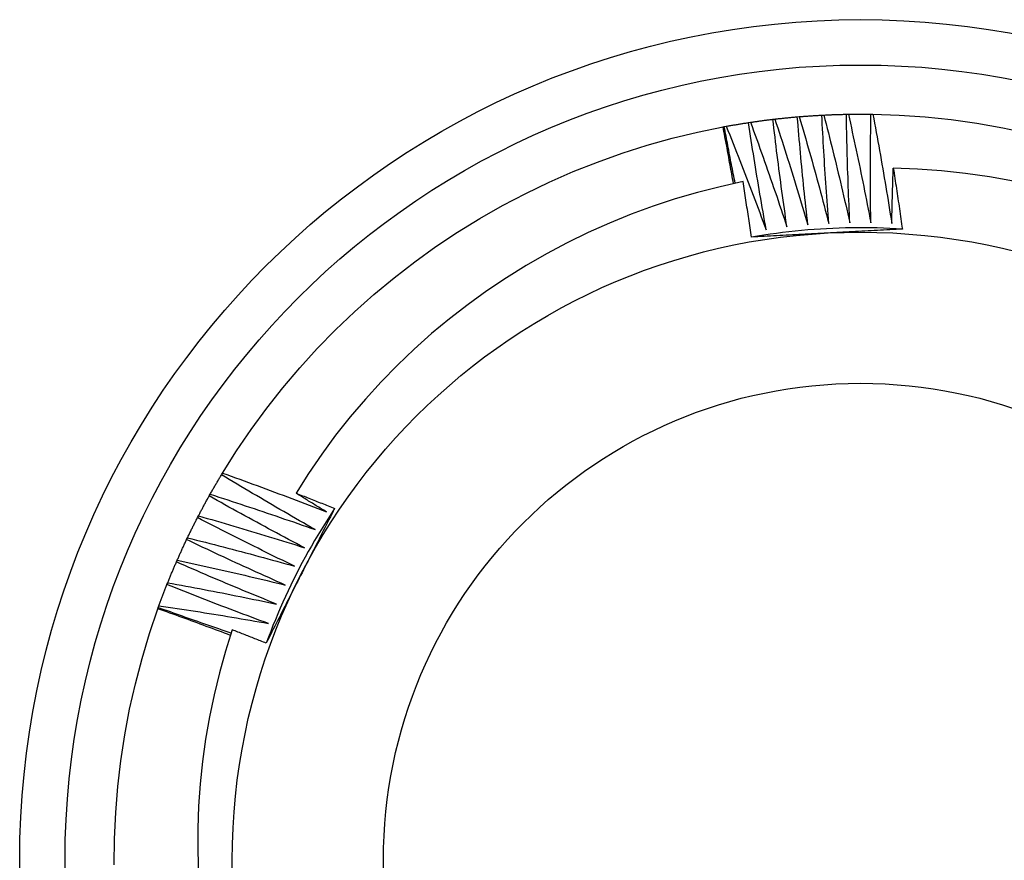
# Model space of a CAD drawing. Header units: inches. Extents: x 13 to 218, y 17 to 122.
# Tile 57 of 107: x 103.818 to 104.023, y 83.711 to 83.886. Entities that reach past the tile are written whole.
import ezdxf

# ---------------------------------------------------------------- set-up
doc = ezdxf.new("R2010")
doc.units = ezdxf.units.IN
doc.header["$MEASUREMENT"] = 0
doc.layers.add('Visible Edges(ANSI)', color=7, linetype='Continuous', lineweight=25)
doc.layers.add('Visible Tangent Edges(ANSI)', color=7, linetype='Continuous', lineweight=25)

msp = doc.modelspace()

# ---------------------------------------------------------------- linework, layer by layer
at = {"layer": 'Visible Edges(ANSI)'}
for p, q in [((103.96964, 83.86497), (103.97004, 83.86503)), ((103.97471, 83.86565), (103.97512, 83.8657)), ((103.9798, 83.86617), (103.98021, 83.86621)), ((103.98491, 83.86652), (103.98532, 83.86654)), ((103.99002, 83.8667), (103.99044, 83.86671)), ((103.99514, 83.86671), (103.99556, 83.86671)), ((103.96434, 83.86407), (103.96459, 83.86412)), ((103.96459, 83.86412), (103.96499, 83.86419)), ((103.85983, 83.79158), (103.86005, 83.79193)), ((103.85726, 83.78715), (103.85746, 83.78751)), ((103.85483, 83.78265), (103.85502, 83.78301)), ((103.85256, 83.77806), (103.85274, 83.77843)), ((103.85043, 83.7734), (103.8506, 83.77378)), ((103.84846, 83.76868), (103.84862, 83.76906)), ((103.84656, 83.76365), (103.84665, 83.76389)), ((103.84665, 83.76389), (103.84679, 83.76428))]:
    msp.add_line(p, q, dxfattribs=at)
at = {"layer": 'Visible Edges(ANSI)', "flags": 128}
for points in [[(103.96499, 83.86419), (103.96519, 83.86423), (103.96538, 83.86426), (103.96557, 83.8643), (103.96577, 83.86433), (103.96596, 83.86437), (103.96615, 83.8644), (103.96635, 83.86443), (103.96654, 83.86447), (103.96673, 83.8645), (103.96693, 83.86453), (103.96712, 83.86457), (103.96731, 83.8646), (103.96751, 83.86463), (103.9677, 83.86466), (103.96789, 83.86469), (103.96809, 83.86473), (103.96828, 83.86476), (103.96847, 83.86479), (103.96867, 83.86482), (103.96886, 83.86485), (103.96905, 83.86488), (103.96925, 83.86491), (103.96944, 83.86494), (103.96964, 83.86497)], [(103.97331, 83.84265), (103.97314, 83.84358), (103.97298, 83.8445), (103.97281, 83.84543), (103.97265, 83.84636), (103.97249, 83.84729), (103.97233, 83.84822), (103.97217, 83.84915), (103.97201, 83.85007), (103.97185, 83.851), (103.9717, 83.85193), (103.97154, 83.85286), (103.97139, 83.85379), (103.97124, 83.85472), (103.97108, 83.85565), (103.97093, 83.85658), (103.97078, 83.85751), (103.97064, 83.85845), (103.97049, 83.85938), (103.97035, 83.86031), (103.9702, 83.86124), (103.97006, 83.86217), (103.96992, 83.8631), (103.96978, 83.86404), (103.96964, 83.86497)], [(103.97004, 83.86503), (103.97024, 83.86506), (103.97043, 83.86509), (103.97063, 83.86512), (103.97082, 83.86514), (103.97102, 83.86517), (103.97121, 83.8652), (103.9714, 83.86523), (103.9716, 83.86525), (103.97179, 83.86528), (103.97199, 83.86531), (103.97218, 83.86533), (103.97237, 83.86536), (103.97257, 83.86539), (103.97276, 83.86541), (103.97296, 83.86544), (103.97315, 83.86546), (103.97335, 83.86549), (103.97354, 83.86551), (103.97374, 83.86554), (103.97393, 83.86556), (103.97412, 83.86558), (103.97432, 83.86561), (103.97451, 83.86563), (103.97471, 83.86565)], [(103.97004, 83.86503), (103.97037, 83.86413), (103.9707, 83.86322), (103.97103, 83.86232), (103.97136, 83.86141), (103.97168, 83.86051), (103.97201, 83.8596), (103.97233, 83.8587), (103.97265, 83.85779), (103.97297, 83.85688), (103.97329, 83.85598), (103.97361, 83.85507), (103.97393, 83.85416), (103.97424, 83.85325), (103.97456, 83.85234), (103.97487, 83.85143), (103.97518, 83.85052), (103.9755, 83.84961), (103.97581, 83.8487), (103.97612, 83.84779), (103.97642, 83.84688), (103.97673, 83.84596), (103.97704, 83.84505), (103.97734, 83.84414), (103.97764, 83.84322)], [(103.97764, 83.84322), (103.97751, 83.84416), (103.97737, 83.84509), (103.97724, 83.84602), (103.97711, 83.84696), (103.97698, 83.84789), (103.97685, 83.84882), (103.97672, 83.84976), (103.97659, 83.85069), (103.97646, 83.85162), (103.97634, 83.85256), (103.97621, 83.85349), (103.97609, 83.85443), (103.97597, 83.85536), (103.97585, 83.8563), (103.97573, 83.85723), (103.97561, 83.85817), (103.97549, 83.8591), (103.97538, 83.86004), (103.97526, 83.86097), (103.97515, 83.86191), (103.97504, 83.86284), (103.97493, 83.86378), (103.97482, 83.86472), (103.97471, 83.86565)], [(103.97512, 83.8657), (103.97531, 83.86572), (103.97551, 83.86575), (103.9757, 83.86577), (103.9759, 83.86579), (103.97609, 83.86581), (103.97629, 83.86583), (103.97648, 83.86585), (103.97668, 83.86587), (103.97687, 83.86589), (103.97707, 83.86591), (103.97726, 83.86593), (103.97746, 83.86595), (103.97765, 83.86597), (103.97785, 83.86599), (103.97804, 83.86601), (103.97824, 83.86603), (103.97843, 83.86605), (103.97863, 83.86607), (103.97883, 83.86608), (103.97902, 83.8661), (103.97922, 83.86612), (103.97941, 83.86614), (103.97961, 83.86615), (103.9798, 83.86617)], [(103.97512, 83.8657), (103.97542, 83.86479), (103.97572, 83.86387), (103.97602, 83.86296), (103.97631, 83.86204), (103.97661, 83.86113), (103.9769, 83.86021), (103.97719, 83.8593), (103.97749, 83.85838), (103.97778, 83.85746), (103.97807, 83.85654), (103.97835, 83.85563), (103.97864, 83.85471), (103.97893, 83.85379), (103.97921, 83.85287), (103.9795, 83.85195), (103.97978, 83.85103), (103.98006, 83.85011), (103.98034, 83.84919), (103.98062, 83.84827), (103.9809, 83.84735), (103.98117, 83.84643), (103.98145, 83.8455), (103.98172, 83.84458), (103.982, 83.84366)], [(103.982, 83.84366), (103.98189, 83.84459), (103.98179, 83.84553), (103.98169, 83.84647), (103.98158, 83.8474), (103.98148, 83.84834), (103.98138, 83.84928), (103.98129, 83.85022), (103.98119, 83.85115), (103.98109, 83.85209), (103.981, 83.85303), (103.98091, 83.85397), (103.98081, 83.8549), (103.98072, 83.85584), (103.98063, 83.85678), (103.98055, 83.85772), (103.98046, 83.85866), (103.98037, 83.8596), (103.98029, 83.86054), (103.9802, 83.86147), (103.98012, 83.86241), (103.98004, 83.86335), (103.97996, 83.86429), (103.97988, 83.86523), (103.9798, 83.86617)], [(103.98021, 83.86621), (103.98041, 83.86622), (103.9806, 83.86624), (103.9808, 83.86625), (103.981, 83.86627), (103.98119, 83.86628), (103.98139, 83.8663), (103.98158, 83.86631), (103.98178, 83.86633), (103.98197, 83.86634), (103.98217, 83.86635), (103.98236, 83.86637), (103.98256, 83.86638), (103.98276, 83.86639), (103.98295, 83.86641), (103.98315, 83.86642), (103.98334, 83.86643), (103.98354, 83.86644), (103.98373, 83.86646), (103.98393, 83.86647), (103.98413, 83.86648), (103.98432, 83.86649), (103.98452, 83.8665), (103.98471, 83.86651), (103.98491, 83.86652)], [(103.98021, 83.86621), (103.98048, 83.86528), (103.98075, 83.86436), (103.98102, 83.86343), (103.98128, 83.86251), (103.98155, 83.86159), (103.98181, 83.86066), (103.98208, 83.85974), (103.98234, 83.85881), (103.9826, 83.85788), (103.98286, 83.85696), (103.98311, 83.85603), (103.98337, 83.8551), (103.98363, 83.85418), (103.98388, 83.85325), (103.98413, 83.85232), (103.98439, 83.85139), (103.98464, 83.85046), (103.98489, 83.84953), (103.98514, 83.8486), (103.98538, 83.84767), (103.98563, 83.84674), (103.98588, 83.84581), (103.98612, 83.84488), (103.98636, 83.84395)], [(103.98636, 83.84395), (103.98629, 83.84489), (103.98622, 83.84583), (103.98614, 83.84677), (103.98607, 83.8477), (103.986, 83.84864), (103.98594, 83.84958), (103.98587, 83.85052), (103.9858, 83.85146), (103.98574, 83.8524), (103.98567, 83.85335), (103.98561, 83.85429), (103.98555, 83.85523), (103.98549, 83.85617), (103.98543, 83.85711), (103.98537, 83.85805), (103.98532, 83.85899), (103.98526, 83.85993), (103.98521, 83.86087), (103.98516, 83.86181), (103.9851, 83.86275), (103.98505, 83.8637), (103.985, 83.86464), (103.98496, 83.86558), (103.98491, 83.86652)], [(103.98532, 83.86654), (103.98552, 83.86655), (103.98571, 83.86656), (103.98591, 83.86657), (103.98611, 83.86658), (103.9863, 83.86659), (103.9865, 83.86659), (103.98669, 83.8666), (103.98689, 83.86661), (103.98709, 83.86662), (103.98728, 83.86663), (103.98748, 83.86663), (103.98767, 83.86664), (103.98787, 83.86665), (103.98806, 83.86665), (103.98826, 83.86666), (103.98846, 83.86666), (103.98865, 83.86667), (103.98885, 83.86667), (103.98904, 83.86668), (103.98924, 83.86668), (103.98944, 83.86669), (103.98963, 83.86669), (103.98983, 83.8667), (103.99002, 83.8667)], [(103.98532, 83.86654), (103.98556, 83.86561), (103.9858, 83.86468), (103.98604, 83.86375), (103.98627, 83.86281), (103.98651, 83.86188), (103.98674, 83.86095), (103.98697, 83.86001), (103.9872, 83.85908), (103.98743, 83.85815), (103.98766, 83.85721), (103.98789, 83.85628), (103.98811, 83.85534), (103.98834, 83.85441), (103.98856, 83.85347), (103.98878, 83.85253), (103.98901, 83.8516), (103.98923, 83.85066), (103.98944, 83.84972), (103.98966, 83.84879), (103.98988, 83.84785), (103.9901, 83.84691), (103.99031, 83.84597), (103.99052, 83.84503), (103.99074, 83.84409)], [(103.99074, 83.84409), (103.99069, 83.84503), (103.99065, 83.84598), (103.99061, 83.84692), (103.99057, 83.84786), (103.99053, 83.8488), (103.99049, 83.84974), (103.99046, 83.85068), (103.99042, 83.85162), (103.99039, 83.85257), (103.99036, 83.85351), (103.99032, 83.85445), (103.99029, 83.85539), (103.99026, 83.85633), (103.99024, 83.85728), (103.99021, 83.85822), (103.99019, 83.85916), (103.99016, 83.8601), (103.99014, 83.86105), (103.99012, 83.86199), (103.9901, 83.86293), (103.99008, 83.86387), (103.99006, 83.86482), (103.99004, 83.86576), (103.99002, 83.8667)], [(103.99044, 83.86671), (103.99063, 83.86671), (103.99083, 83.86671), (103.99103, 83.86672), (103.99122, 83.86672), (103.99142, 83.86672), (103.99161, 83.86672), (103.99181, 83.86673), (103.99201, 83.86673), (103.9922, 83.86673), (103.9924, 83.86673), (103.9926, 83.86673), (103.99279, 83.86673), (103.99299, 83.86673), (103.99318, 83.86673), (103.99338, 83.86673), (103.99358, 83.86673), (103.99377, 83.86673), (103.99397, 83.86673), (103.99416, 83.86673), (103.99436, 83.86672), (103.99456, 83.86672), (103.99475, 83.86672), (103.99495, 83.86672), (103.99514, 83.86671)], [(103.99044, 83.86671), (103.99065, 83.86577), (103.99085, 83.86483), (103.99106, 83.86389), (103.99126, 83.86295), (103.99147, 83.86201), (103.99167, 83.86107), (103.99187, 83.86013), (103.99207, 83.85919), (103.99227, 83.85825), (103.99247, 83.85731), (103.99266, 83.85636), (103.99286, 83.85542), (103.99305, 83.85448), (103.99325, 83.85354), (103.99344, 83.85259), (103.99363, 83.85165), (103.99382, 83.85071), (103.99401, 83.84976), (103.99419, 83.84882), (103.99438, 83.84787), (103.99456, 83.84693), (103.99475, 83.84599), (103.99493, 83.84504), (103.99511, 83.84409)], [(103.99511, 83.84409), (103.9951, 83.84504), (103.99509, 83.84598), (103.99508, 83.84692), (103.99507, 83.84786), (103.99506, 83.84881), (103.99505, 83.84975), (103.99505, 83.85069), (103.99504, 83.85163), (103.99504, 83.85257), (103.99504, 83.85352), (103.99504, 83.85446), (103.99504, 83.8554), (103.99504, 83.85634), (103.99505, 83.85729), (103.99505, 83.85823), (103.99506, 83.85917), (103.99506, 83.86012), (103.99507, 83.86106), (103.99508, 83.862), (103.99509, 83.86294), (103.9951, 83.86389), (103.99511, 83.86483), (103.99513, 83.86577), (103.99514, 83.86671)], [(103.99556, 83.86671), (104.001, 83.86652), (104.00643, 83.86615), (104.01184, 83.86558), (104.01723, 83.86483), (104.02259, 83.86388), (104.02791, 83.86275)], [(103.99556, 83.86671), (103.99573, 83.86576), (103.99591, 83.86482), (103.99609, 83.86387), (103.99626, 83.86293), (103.99643, 83.86198), (103.9966, 83.86103), (103.99677, 83.86009), (103.99694, 83.85914), (103.99711, 83.85819), (103.99728, 83.85724), (103.99744, 83.8563), (103.9976, 83.85535), (103.99777, 83.8544), (103.99793, 83.85345), (103.99809, 83.8525), (103.99825, 83.85155), (103.99841, 83.8506), (103.99856, 83.84965), (103.99872, 83.8487), (103.99888, 83.84775), (103.99903, 83.8468), (103.99918, 83.84585), (103.99933, 83.8449), (103.99948, 83.84395)], [(103.86005, 83.79193), (103.86295, 83.79654), (103.86602, 83.80103), (103.86924, 83.80542), (103.87261, 83.80969), (103.87613, 83.81384), (103.87979, 83.81787), (103.88359, 83.82176), (103.88753, 83.82552), (103.89159, 83.82914), (103.89578, 83.83262), (103.90008, 83.83594), (103.90451, 83.83912), (103.90903, 83.84213), (103.91367, 83.84499), (103.9184, 83.84768), (103.92322, 83.85021), (103.92812, 83.85256), (103.93311, 83.85475), (103.93816, 83.85675), (103.94329, 83.85858), (103.94848, 83.86023), (103.95372, 83.86169), (103.95901, 83.86298), (103.96434, 83.86407)], [(103.96649, 83.85224), (103.9664, 83.85273), (103.96632, 83.85323), (103.96623, 83.85372), (103.96614, 83.85421), (103.96606, 83.85471), (103.96597, 83.8552), (103.96588, 83.85569), (103.96579, 83.85619), (103.9657, 83.85668), (103.96562, 83.85717), (103.96553, 83.85767), (103.96544, 83.85816), (103.96535, 83.85865), (103.96526, 83.85914), (103.96517, 83.85964), (103.96508, 83.86013), (103.96498, 83.86062), (103.96489, 83.86112), (103.9648, 83.86161), (103.96471, 83.8621), (103.96462, 83.86259), (103.96452, 83.86309), (103.96443, 83.86358), (103.96434, 83.86407)], [(103.96684, 83.85231), (103.96675, 83.85281), (103.96665, 83.8533), (103.96655, 83.85379), (103.96645, 83.85428), (103.96636, 83.85477), (103.96626, 83.85526), (103.96617, 83.85575), (103.96607, 83.85624), (103.96598, 83.85674), (103.96588, 83.85723), (103.96579, 83.85772), (103.96569, 83.85821), (103.9656, 83.8587), (103.9655, 83.85919), (103.96541, 83.85969), (103.96532, 83.86018), (103.96523, 83.86067), (103.96513, 83.86116), (103.96504, 83.86166), (103.96495, 83.86215), (103.96486, 83.86264), (103.96477, 83.86313), (103.96468, 83.86362), (103.96459, 83.86412)], [(103.96499, 83.86419), (103.96535, 83.8633), (103.96571, 83.86241), (103.96607, 83.86151), (103.96642, 83.86062), (103.96678, 83.85973), (103.96713, 83.85883), (103.96749, 83.85794), (103.96784, 83.85704), (103.96819, 83.85615), (103.96854, 83.85525), (103.96888, 83.85435), (103.96923, 83.85346), (103.96958, 83.85256), (103.96992, 83.85166), (103.97027, 83.85076), (103.97061, 83.84986), (103.97095, 83.84896), (103.97129, 83.84806), (103.97163, 83.84716), (103.97197, 83.84626), (103.9723, 83.84536), (103.97264, 83.84445), (103.97297, 83.84355), (103.97331, 83.84265)], [(103.99948, 83.84395), (103.99949, 83.84443), (103.9995, 83.84491), (103.99951, 83.84539), (103.99952, 83.84587), (103.99953, 83.84635), (103.99954, 83.84683), (103.99955, 83.84731), (103.99957, 83.84779), (103.99958, 83.84827), (103.99959, 83.84874), (103.9996, 83.84922), (103.99961, 83.8497), (103.99963, 83.85018), (103.99964, 83.85066), (103.99965, 83.85114), (103.99967, 83.85162), (103.99968, 83.8521), (103.9997, 83.85258), (103.99971, 83.85306), (103.99973, 83.85354), (103.99974, 83.85402), (103.99976, 83.8545), (103.99978, 83.85497), (103.99979, 83.85545)], [(104.02482, 83.85276), (104.01985, 83.85365), (104.01486, 83.85436), (104.00985, 83.8549), (104.00482, 83.85527), (103.99979, 83.85545)], [(103.99979, 83.85545), (103.99988, 83.85493), (103.99996, 83.8544), (104.00004, 83.85387), (104.00012, 83.85334), (104.0002, 83.85282), (104.00029, 83.85229), (104.00037, 83.85176), (104.00045, 83.85123), (104.00053, 83.8507), (104.00061, 83.85018), (104.00069, 83.84965), (104.00077, 83.84912), (104.00084, 83.84859), (104.00092, 83.84806), (104.001, 83.84754), (104.00108, 83.84701), (104.00116, 83.84648), (104.00123, 83.84595), (104.00131, 83.84542), (104.00138, 83.84489), (104.00146, 83.84437), (104.00154, 83.84384), (104.00161, 83.84331), (104.00169, 83.84278)], [(103.96849, 83.85266), (103.96373, 83.85161), (103.95902, 83.85041), (103.95435, 83.84905), (103.94974, 83.84754), (103.94517, 83.84586), (103.94067, 83.84403), (103.93623, 83.84205), (103.93185, 83.83992), (103.92755, 83.83764), (103.92332, 83.8352), (103.91918, 83.83263), (103.91513, 83.82991), (103.91119, 83.82707), (103.90735, 83.82409), (103.90361, 83.82098), (103.89998, 83.81775), (103.89647, 83.81439), (103.89307, 83.81091), (103.8898, 83.80732), (103.88664, 83.80361), (103.88361, 83.79979), (103.88072, 83.79586), (103.87796, 83.79184), (103.87535, 83.78774)], [(103.97023, 83.84109), (103.97017, 83.84157), (103.9701, 83.84206), (103.97003, 83.84254), (103.96996, 83.84302), (103.96989, 83.8435), (103.96982, 83.84399), (103.96974, 83.84447), (103.96967, 83.84495), (103.9696, 83.84543), (103.96953, 83.84591), (103.96946, 83.8464), (103.96939, 83.84688), (103.96931, 83.84736), (103.96924, 83.84784), (103.96917, 83.84832), (103.96909, 83.8488), (103.96902, 83.84929), (103.96894, 83.84977), (103.96887, 83.85025), (103.96879, 83.85073), (103.96872, 83.85121), (103.96864, 83.85169), (103.96857, 83.85218), (103.96849, 83.85266)], [(104.00169, 83.84278), (104.00037, 83.84286), (103.99906, 83.84292), (103.99774, 83.84297), (103.99643, 83.84301), (103.99511, 83.84304), (103.9938, 83.84305), (103.99248, 83.84306), (103.99117, 83.84304), (103.98985, 83.84302), (103.98854, 83.84298), (103.98722, 83.84293), (103.98591, 83.84286), (103.9846, 83.84278), (103.98328, 83.84269), (103.98197, 83.84259), (103.98066, 83.84247), (103.97935, 83.84234), (103.97804, 83.8422), (103.97674, 83.84205), (103.97543, 83.84188), (103.97413, 83.8417), (103.97283, 83.8415), (103.97153, 83.8413), (103.97023, 83.84108)], [(104.00169, 83.84278), (104.00104, 83.84274), (104.00039, 83.84271), (103.99974, 83.84267), (103.99908, 83.84264), (103.99843, 83.8426), (103.99778, 83.84257), (103.99713, 83.84253), (103.99648, 83.8425), (103.99583, 83.84246), (103.99518, 83.84243), (103.99453, 83.84239), (103.99388, 83.84236), (103.99323, 83.84232), (103.99258, 83.84229), (103.99192, 83.84225), (103.99127, 83.84222), (103.99062, 83.84218), (103.98997, 83.84215), (103.98931, 83.84211), (103.98866, 83.84208), (103.98801, 83.84204), (103.98735, 83.84201), (103.9867, 83.84197), (103.98604, 83.84194)], [(103.98604, 83.84194), (103.98538, 83.8419), (103.98472, 83.84187), (103.98406, 83.84183), (103.9834, 83.8418), (103.98274, 83.84176), (103.98208, 83.84173), (103.98142, 83.84169), (103.98076, 83.84166), (103.9801, 83.84162), (103.97944, 83.84159), (103.97878, 83.84155), (103.97812, 83.84152), (103.97747, 83.84148), (103.97681, 83.84145), (103.97615, 83.84141), (103.97549, 83.84138), (103.97483, 83.84134), (103.97418, 83.84131), (103.97352, 83.84127), (103.97286, 83.84124), (103.97221, 83.8412), (103.97155, 83.84116), (103.97089, 83.84113), (103.97023, 83.84109)], [(103.85746, 83.78751), (103.85756, 83.78769), (103.85765, 83.78786), (103.85775, 83.78803), (103.85785, 83.7882), (103.85795, 83.78837), (103.85804, 83.78854), (103.85814, 83.78871), (103.85824, 83.78888), (103.85834, 83.78905), (103.85843, 83.78922), (103.85853, 83.78939), (103.85863, 83.78956), (103.85873, 83.78973), (103.85883, 83.78989), (103.85893, 83.79006), (103.85903, 83.79023), (103.85913, 83.7904), (103.85923, 83.79057), (103.85933, 83.79074), (103.85943, 83.79091), (103.85953, 83.79108), (103.85963, 83.79124), (103.85973, 83.79141), (103.85983, 83.79158)], [(103.87934, 83.78013), (103.87852, 83.7806), (103.8777, 83.78106), (103.87689, 83.78153), (103.87607, 83.782), (103.87525, 83.78247), (103.87443, 83.78294), (103.87362, 83.78341), (103.8728, 83.78388), (103.87199, 83.78435), (103.87117, 83.78483), (103.87036, 83.7853), (103.86955, 83.78578), (103.86873, 83.78626), (103.86792, 83.78674), (103.86711, 83.78722), (103.8663, 83.7877), (103.86549, 83.78818), (103.86468, 83.78866), (103.86387, 83.78915), (103.86306, 83.78963), (103.86225, 83.79012), (103.86145, 83.7906), (103.86064, 83.79109), (103.85983, 83.79158)], [(103.86005, 83.79193), (103.86095, 83.79161), (103.86186, 83.79128), (103.86276, 83.79096), (103.86367, 83.79063), (103.86457, 83.7903), (103.86547, 83.78997), (103.86638, 83.78964), (103.86728, 83.78931), (103.86818, 83.78897), (103.86908, 83.78864), (103.86999, 83.7883), (103.87089, 83.78797), (103.87179, 83.78763), (103.87269, 83.78729), (103.87359, 83.78695), (103.87449, 83.78661), (103.87539, 83.78627), (103.87629, 83.78592), (103.87718, 83.78558), (103.87808, 83.78523), (103.87898, 83.78488), (103.87988, 83.78454), (103.88078, 83.78419), (103.88167, 83.78384)], [(103.85502, 83.78301), (103.85511, 83.78319), (103.85521, 83.78336), (103.8553, 83.78353), (103.85539, 83.78371), (103.85548, 83.78388), (103.85557, 83.78406), (103.85566, 83.78423), (103.85576, 83.7844), (103.85585, 83.78457), (103.85594, 83.78475), (103.85603, 83.78492), (103.85613, 83.78509), (103.85622, 83.78526), (103.85631, 83.78544), (103.85641, 83.78561), (103.8565, 83.78578), (103.85659, 83.78595), (103.85669, 83.78613), (103.85678, 83.7863), (103.85688, 83.78647), (103.85697, 83.78664), (103.85707, 83.78681), (103.85716, 83.78698), (103.85726, 83.78715)], [(103.87714, 83.77636), (103.8763, 83.77679), (103.87547, 83.77723), (103.87463, 83.77767), (103.8738, 83.77811), (103.87297, 83.77855), (103.87214, 83.779), (103.87131, 83.77944), (103.87048, 83.77989), (103.86965, 83.78033), (103.86882, 83.78078), (103.86799, 83.78123), (103.86716, 83.78168), (103.86633, 83.78213), (103.8655, 83.78258), (103.86468, 83.78303), (103.86385, 83.78349), (103.86302, 83.78394), (103.8622, 83.7844), (103.86137, 83.78485), (103.86055, 83.78531), (103.85973, 83.78577), (103.8589, 83.78623), (103.85808, 83.78669), (103.85726, 83.78715)], [(103.85746, 83.78751), (103.85838, 83.78722), (103.85929, 83.78693), (103.86021, 83.78663), (103.86112, 83.78633), (103.86204, 83.78603), (103.86295, 83.78573), (103.86386, 83.78543), (103.86478, 83.78513), (103.86569, 83.78482), (103.8666, 83.78452), (103.86752, 83.78421), (103.86843, 83.78391), (103.86934, 83.7836), (103.87025, 83.78329), (103.87116, 83.78298), (103.87207, 83.78267), (103.87298, 83.78235), (103.87389, 83.78204), (103.8748, 83.78173), (103.87571, 83.78141), (103.87662, 83.78109), (103.87753, 83.78077), (103.87843, 83.78045), (103.87934, 83.78013)], [(103.87535, 83.78774), (103.87569, 83.78761), (103.87602, 83.78748), (103.87636, 83.78734), (103.87669, 83.78721), (103.87703, 83.78708), (103.87737, 83.78695), (103.8777, 83.78682), (103.87804, 83.78668), (103.87837, 83.78655), (103.87871, 83.78642), (103.87904, 83.78629), (103.87938, 83.78615), (103.87971, 83.78602), (103.88005, 83.78589), (103.88038, 83.78575), (103.88072, 83.78562), (103.88105, 83.78549), (103.88139, 83.78535), (103.88172, 83.78522), (103.88206, 83.78508), (103.88239, 83.78495), (103.88272, 83.78481), (103.88306, 83.78468), (103.88339, 83.78455)], [(103.88167, 83.78384), (103.88141, 83.784), (103.88114, 83.78416), (103.88088, 83.78432), (103.88062, 83.78448), (103.88035, 83.78464), (103.88009, 83.78481), (103.87982, 83.78497), (103.87956, 83.78513), (103.8793, 83.78529), (103.87903, 83.78545), (103.87877, 83.78562), (103.87851, 83.78578), (103.87824, 83.78594), (103.87798, 83.7861), (103.87772, 83.78627), (103.87745, 83.78643), (103.87719, 83.78659), (103.87693, 83.78676), (103.87667, 83.78692), (103.8764, 83.78708), (103.87614, 83.78725), (103.87588, 83.78741), (103.87561, 83.78757), (103.87535, 83.78774)], [(103.85502, 83.78301), (103.85595, 83.78275), (103.85687, 83.78248), (103.8578, 83.78222), (103.85872, 83.78195), (103.85965, 83.78168), (103.86057, 83.78141), (103.86149, 83.78114), (103.86241, 83.78087), (103.86334, 83.7806), (103.86426, 83.78032), (103.86518, 83.78005), (103.8661, 83.77977), (103.86702, 83.77949), (103.86794, 83.77921), (103.86886, 83.77893), (103.86978, 83.77865), (103.8707, 83.77837), (103.87162, 83.77808), (103.87254, 83.7778), (103.87346, 83.77751), (103.87438, 83.77722), (103.8753, 83.77694), (103.87622, 83.77665), (103.87714, 83.77636)], [(103.8834, 83.78454), (103.88267, 83.78345), (103.88196, 83.78234), (103.88125, 83.78123), (103.88056, 83.78011), (103.87988, 83.77899), (103.87921, 83.77785), (103.87855, 83.77671), (103.87791, 83.77557), (103.87727, 83.77442), (103.87665, 83.77326), (103.87603, 83.77209), (103.87543, 83.77092), (103.87484, 83.76975), (103.87427, 83.76857), (103.8737, 83.76738), (103.87314, 83.76619), (103.8726, 83.76499), (103.87207, 83.76378), (103.87155, 83.76257), (103.87105, 83.76136), (103.87055, 83.76014), (103.87007, 83.75892), (103.8696, 83.75769), (103.86914, 83.75646)], [(103.88339, 83.78455), (103.8831, 83.78396), (103.8828, 83.78338), (103.88251, 83.7828), (103.88222, 83.78222), (103.88192, 83.78164), (103.88163, 83.78106), (103.88133, 83.78048), (103.88104, 83.7799), (103.88074, 83.77932), (103.88045, 83.77874), (103.88015, 83.77815), (103.87986, 83.77757), (103.87956, 83.77699), (103.87926, 83.77641), (103.87897, 83.77583), (103.87867, 83.77525), (103.87838, 83.77466), (103.87808, 83.77408), (103.87778, 83.7735), (103.87749, 83.77291), (103.87719, 83.77233), (103.87689, 83.77175), (103.8766, 83.77116), (103.8763, 83.77058)], [(103.85274, 83.77843), (103.85282, 83.77861), (103.85291, 83.77879), (103.85299, 83.77896), (103.85308, 83.77914), (103.85316, 83.77932), (103.85325, 83.77949), (103.85333, 83.77967), (103.85342, 83.77985), (103.85351, 83.78002), (103.85359, 83.7802), (103.85368, 83.78037), (103.85377, 83.78055), (103.85386, 83.78072), (103.85394, 83.7809), (103.85403, 83.78107), (103.85412, 83.78125), (103.85421, 83.78142), (103.8543, 83.7816), (103.85439, 83.78177), (103.85448, 83.78195), (103.85456, 83.78212), (103.85465, 83.7823), (103.85474, 83.78247), (103.85483, 83.78265)], [(103.87505, 83.77251), (103.87421, 83.77292), (103.87336, 83.77333), (103.87251, 83.77374), (103.87166, 83.77415), (103.87082, 83.77457), (103.86997, 83.77498), (103.86913, 83.7754), (103.86828, 83.77582), (103.86744, 83.77624), (103.86659, 83.77666), (103.86575, 83.77708), (103.86491, 83.7775), (103.86406, 83.77792), (103.86322, 83.77835), (103.86238, 83.77877), (103.86154, 83.7792), (103.8607, 83.77962), (103.85986, 83.78005), (103.85902, 83.78048), (103.85818, 83.78091), (103.85735, 83.78134), (103.85651, 83.78178), (103.85567, 83.78221), (103.85483, 83.78265)], [(103.8506, 83.77378), (103.85068, 83.77396), (103.85076, 83.77414), (103.85084, 83.77432), (103.85092, 83.7745), (103.851, 83.77468), (103.85108, 83.77486), (103.85116, 83.77504), (103.85124, 83.77522), (103.85132, 83.77539), (103.8514, 83.77557), (103.85148, 83.77575), (103.85156, 83.77593), (103.85164, 83.77611), (103.85173, 83.77629), (103.85181, 83.77646), (103.85189, 83.77664), (103.85197, 83.77682), (103.85206, 83.777), (103.85214, 83.77717), (103.85222, 83.77735), (103.85231, 83.77753), (103.85239, 83.77771), (103.85247, 83.77788), (103.85256, 83.77806)], [(103.8731, 83.76859), (103.87224, 83.76898), (103.87138, 83.76936), (103.87052, 83.76974), (103.86966, 83.77013), (103.8688, 83.77051), (103.86794, 83.7709), (103.86708, 83.77129), (103.86622, 83.77168), (103.86537, 83.77207), (103.86451, 83.77246), (103.86365, 83.77285), (103.8628, 83.77325), (103.86194, 83.77364), (103.86108, 83.77404), (103.86023, 83.77444), (103.85937, 83.77483), (103.85852, 83.77523), (103.85767, 83.77563), (103.85681, 83.77604), (103.85596, 83.77644), (103.85511, 83.77684), (103.85426, 83.77725), (103.85341, 83.77765), (103.85256, 83.77806)], [(103.85274, 83.77843), (103.85367, 83.7782), (103.8546, 83.77797), (103.85553, 83.77773), (103.85647, 83.77749), (103.8574, 83.77726), (103.85833, 83.77702), (103.85926, 83.77678), (103.86019, 83.77653), (103.86112, 83.77629), (103.86205, 83.77605), (103.86298, 83.7758), (103.86391, 83.77556), (103.86484, 83.77531), (103.86577, 83.77506), (103.8667, 83.77481), (103.86763, 83.77456), (103.86856, 83.77431), (103.86949, 83.77405), (103.87042, 83.7738), (103.87135, 83.77354), (103.87227, 83.77329), (103.8732, 83.77303), (103.87413, 83.77277), (103.87505, 83.77251)], [(103.84862, 83.76906), (103.84869, 83.76924), (103.84876, 83.76943), (103.84884, 83.76961), (103.84891, 83.76979), (103.84898, 83.76997), (103.84906, 83.77015), (103.84913, 83.77033), (103.84921, 83.77052), (103.84928, 83.7707), (103.84936, 83.77088), (103.84943, 83.77106), (103.84951, 83.77124), (103.84958, 83.77142), (103.84966, 83.7716), (103.84974, 83.77178), (103.84981, 83.77196), (103.84989, 83.77214), (103.84997, 83.77232), (103.85004, 83.7725), (103.85012, 83.77268), (103.8502, 83.77286), (103.85028, 83.77304), (103.85036, 83.77322), (103.85043, 83.7734)], [(103.87128, 83.76462), (103.8704, 83.76497), (103.86953, 83.76532), (103.86866, 83.76568), (103.86779, 83.76604), (103.86691, 83.76639), (103.86604, 83.76675), (103.86517, 83.76711), (103.8643, 83.76747), (103.86343, 83.76784), (103.86256, 83.7682), (103.86169, 83.76856), (103.86082, 83.76893), (103.85996, 83.7693), (103.85909, 83.76966), (103.85822, 83.77003), (103.85735, 83.7704), (103.85649, 83.77077), (103.85562, 83.77115), (103.85476, 83.77152), (103.85389, 83.77189), (103.85303, 83.77227), (103.85216, 83.77265), (103.8513, 83.77302), (103.85043, 83.7734)], [(103.8506, 83.77378), (103.85154, 83.77358), (103.85248, 83.77338), (103.85342, 83.77317), (103.85436, 83.77297), (103.8553, 83.77276), (103.85624, 83.77255), (103.85718, 83.77234), (103.85811, 83.77213), (103.85905, 83.77192), (103.85999, 83.7717), (103.86093, 83.77149), (103.86187, 83.77127), (103.8628, 83.77106), (103.86374, 83.77084), (103.86468, 83.77062), (103.86562, 83.7704), (103.86655, 83.77018), (103.86749, 83.76995), (103.86842, 83.76973), (103.86936, 83.76951), (103.8703, 83.76928), (103.87123, 83.76905), (103.87217, 83.76882), (103.8731, 83.76859)], [(103.8763, 83.77058), (103.876, 83.76999), (103.8757, 83.7694), (103.8754, 83.76881), (103.8751, 83.76822), (103.8748, 83.76763), (103.8745, 83.76704), (103.8742, 83.76645), (103.8739, 83.76586), (103.8736, 83.76528), (103.8733, 83.76469), (103.873, 83.7641), (103.8727, 83.76351), (103.8724, 83.76292), (103.87211, 83.76234), (103.87181, 83.76175), (103.87151, 83.76116), (103.87121, 83.76057), (103.87091, 83.75999), (103.87062, 83.7594), (103.87032, 83.75881), (103.87002, 83.75823), (103.86972, 83.75764), (103.86943, 83.75705), (103.86913, 83.75646)], [(103.84679, 83.76428), (103.84686, 83.76446), (103.84693, 83.76465), (103.84699, 83.76483), (103.84706, 83.76502), (103.84713, 83.7652), (103.8472, 83.76538), (103.84727, 83.76557), (103.84733, 83.76575), (103.8474, 83.76594), (103.84747, 83.76612), (103.84754, 83.7663), (103.84761, 83.76649), (103.84768, 83.76667), (103.84775, 83.76685), (103.84782, 83.76703), (103.84789, 83.76722), (103.84796, 83.7674), (103.84803, 83.76758), (103.8481, 83.76777), (103.84818, 83.76795), (103.84825, 83.76813), (103.84832, 83.76831), (103.84839, 83.7685), (103.84846, 83.76868)], [(103.86959, 83.76058), (103.8687, 83.76091), (103.86782, 83.76123), (103.86693, 83.76156), (103.86605, 83.76189), (103.86517, 83.76222), (103.86428, 83.76255), (103.8634, 83.76288), (103.86252, 83.76321), (103.86164, 83.76354), (103.86076, 83.76388), (103.85988, 83.76421), (103.859, 83.76455), (103.85812, 83.76489), (103.85724, 83.76523), (103.85636, 83.76557), (103.85548, 83.76591), (103.8546, 83.76625), (103.85372, 83.76659), (103.85285, 83.76694), (103.85197, 83.76728), (103.85109, 83.76763), (103.85022, 83.76798), (103.84934, 83.76833), (103.84846, 83.76868)], [(103.84862, 83.76906), (103.84956, 83.76889), (103.85051, 83.76872), (103.85146, 83.76854), (103.8524, 83.76837), (103.85335, 83.76819), (103.85429, 83.76802), (103.85524, 83.76784), (103.85618, 83.76766), (103.85713, 83.76748), (103.85807, 83.76729), (103.85902, 83.76711), (103.85996, 83.76693), (103.86091, 83.76674), (103.86185, 83.76655), (103.86279, 83.76636), (103.86374, 83.76618), (103.86468, 83.76598), (103.86562, 83.76579), (103.86657, 83.7656), (103.86751, 83.76541), (103.86845, 83.76521), (103.86939, 83.76501), (103.87034, 83.76482), (103.87128, 83.76462)], [(103.83746, 83.71028), (103.83752, 83.71572), (103.83778, 83.72115), (103.83822, 83.72658), (103.83885, 83.73198), (103.83967, 83.73736), (103.84068, 83.74271), (103.84188, 83.74802), (103.84326, 83.75328), (103.84482, 83.7585), (103.84656, 83.76365)], [(103.86169, 83.7581), (103.86106, 83.75834), (103.86043, 83.75857), (103.8598, 83.75881), (103.85917, 83.75905), (103.85855, 83.75928), (103.85792, 83.75952), (103.85729, 83.75975), (103.85666, 83.75998), (103.85603, 83.76022), (103.8554, 83.76045), (103.85477, 83.76068), (103.85414, 83.76091), (103.85351, 83.76115), (103.85288, 83.76138), (103.85225, 83.76161), (103.85162, 83.76184), (103.85099, 83.76206), (103.85036, 83.76229), (103.84973, 83.76252), (103.84909, 83.76275), (103.84846, 83.76297), (103.84783, 83.7632), (103.8472, 83.76343), (103.84656, 83.76365)], [(103.86184, 83.75856), (103.8612, 83.75878), (103.86057, 83.75899), (103.85993, 83.75921), (103.8593, 83.75943), (103.85867, 83.75964), (103.85803, 83.75986), (103.8574, 83.76008), (103.85676, 83.7603), (103.85613, 83.76052), (103.8555, 83.76074), (103.85486, 83.76096), (103.85423, 83.76118), (103.8536, 83.76141), (103.85297, 83.76163), (103.85233, 83.76185), (103.8517, 83.76208), (103.85107, 83.7623), (103.85044, 83.76253), (103.84981, 83.76275), (103.84917, 83.76298), (103.84854, 83.76321), (103.84791, 83.76343), (103.84728, 83.76366), (103.84665, 83.76389)], [(103.84679, 83.76428), (103.84774, 83.76414), (103.84869, 83.764), (103.84965, 83.76386), (103.8506, 83.76371), (103.85155, 83.76357), (103.8525, 83.76342), (103.85345, 83.76327), (103.8544, 83.76312), (103.85535, 83.76297), (103.8563, 83.76282), (103.85725, 83.76267), (103.8582, 83.76252), (103.85915, 83.76236), (103.8601, 83.76221), (103.86105, 83.76205), (103.862, 83.76189), (103.86295, 83.76173), (103.8639, 83.76157), (103.86484, 83.76141), (103.86579, 83.76125), (103.86674, 83.76108), (103.86769, 83.76092), (103.86864, 83.76075), (103.86959, 83.76058)], [(103.86207, 83.75926), (103.86065, 83.75478), (103.85938, 83.75026), (103.85827, 83.74569), (103.85731, 83.7411), (103.85651, 83.73648), (103.85587, 83.73184), (103.85538, 83.72718), (103.85505, 83.72251), (103.85488, 83.71783), (103.85487, 83.71315), (103.85502, 83.70846)], [(103.86913, 83.75646), (103.86883, 83.75658), (103.86854, 83.7567), (103.86825, 83.75682), (103.86795, 83.75694), (103.86766, 83.75705), (103.86737, 83.75717), (103.86707, 83.75729), (103.86678, 83.7574), (103.86648, 83.75752), (103.86619, 83.75764), (103.8659, 83.75775), (103.8656, 83.75787), (103.86531, 83.75799), (103.86501, 83.7581), (103.86472, 83.75822), (103.86443, 83.75833), (103.86413, 83.75845), (103.86384, 83.75857), (103.86354, 83.75868), (103.86325, 83.7588), (103.86295, 83.75891), (103.86266, 83.75903), (103.86236, 83.75914), (103.86207, 83.75926)]]:
    msp.add_lwpolyline(points, dxfattribs=at)
at = {"layer": 'Visible Edges(ANSI)'}
for radius in [0.1752, 0.16575, 0.13091]:
    msp.add_circle((103.99297, 83.71122), radius, dxfattribs=at)
at = {"layer": 'Visible Tangent Edges(ANSI)'}
msp.add_circle((103.99297, 83.71122), 0.09941, dxfattribs=at)

doc.saveas('drawing.dxf')
